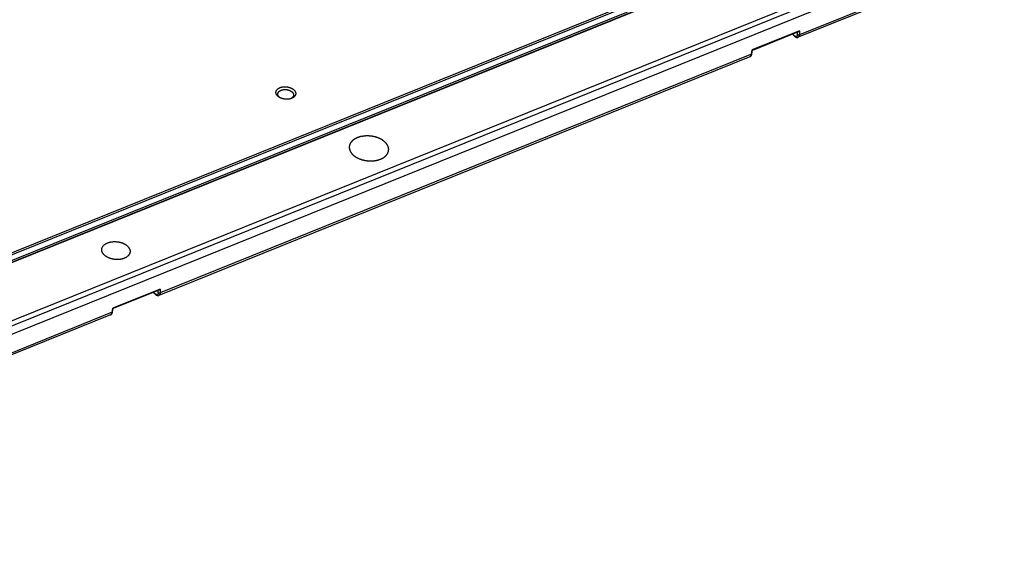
# Model space of a CAD drawing. Extents: x 0 to 840, y 0 to 594.
# Tile 59 of 84: x 725 to 785, y 417 to 450. Entities that reach past the tile are written whole.
import ezdxf

# ---------------------------------------------------------------- set-up
doc = ezdxf.new("R2010")
doc.units = 0
doc.header["$LTSCALE"] = 25.4
doc.header["$MEASUREMENT"] = 0
doc.layers.get('0').update_dxf_attribs({"linetype": 'CONTINUOUS'})
doc.layers.add('P-CRV', color=7, linetype='CONTINUOUS')

msp = doc.modelspace()

# ---------------------------------------------------------------- linework, layer by layer
at = {"color": 7, "linetype": 'Continuous'}
for p, q in [((804.601, 467.108), (693.165, 422.144)), ((810, 464.926), (693.264, 417.823)), ((807.68, 462.755), (772.236, 448.454)), ((772.237, 448.773), (769.476, 447.659)), ((772.019, 448.518), (771.892, 448.634)), ((769.437, 447.456), (769.476, 447.66)), ((769.306, 447.271), (733.539, 432.84)), ((733.54, 433.159), (730.78, 432.045)), ((733.322, 432.904), (733.196, 433.02)), ((730.609, 431.657), (695.164, 417.356)), ((730.74, 431.842), (730.779, 432.045))]:
    msp.add_line(p, q, dxfattribs=at)
at = {"color": 9, "linetype": 'Continuous'}
for p, q in [((804.637, 467.096), (693.2, 422.131)), ((708.539, 428.926), (803.101, 467.082)), ((708.581, 428.822), (803.143, 466.977)), ((708.554, 428.474), (803.122, 466.632)), ((693.212, 418.625), (809.928, 465.719)), ((693.315, 418.364), (810.032, 465.459)), ((807.78, 462.911), (772.305, 448.597)), ((772.309, 448.836), (769.455, 447.685)), ((772.309, 448.836), (772.305, 448.597)), ((772.005, 448.548), (771.906, 448.639)), ((772.193, 448.61), (772.196, 448.756)), ((769.406, 447.427), (769.455, 447.685)), ((769.406, 447.427), (733.608, 432.983)), ((733.612, 433.222), (730.758, 432.071)), ((733.308, 432.934), (733.209, 433.025)), ((733.497, 432.996), (733.499, 433.142)), ((733.612, 433.222), (733.608, 432.983)), ((730.709, 431.813), (695.234, 417.499)), ((730.709, 431.813), (730.758, 432.071))]:
    msp.add_line(p, q, dxfattribs=at)
at = {"color": 7, "linetype": 'Continuous'}
for points in [[(772.019, 448.518), (772.026, 448.511), (772.033, 448.505), (772.04, 448.5), (772.047, 448.494), (772.054, 448.489), (772.061, 448.484), (772.068, 448.48), (772.075, 448.475), (772.082, 448.471), (772.089, 448.468), (772.096, 448.464), (772.102, 448.461), (772.109, 448.458), (772.116, 448.456), (772.122, 448.453), (772.129, 448.451), (772.136, 448.449), (772.142, 448.448), (772.149, 448.446), (772.155, 448.445), (772.162, 448.444), (772.168, 448.444), (772.174, 448.443), (772.18, 448.443), (772.186, 448.443), (772.193, 448.444), (772.198, 448.444), (772.204, 448.445), (772.21, 448.446), (772.216, 448.447), (772.221, 448.449), (772.227, 448.451), (772.232, 448.452), (772.236, 448.454)], [(769.306, 447.271), (769.312, 447.274), (769.318, 447.277), (769.323, 447.28), (769.329, 447.283), (769.335, 447.287), (769.341, 447.29), (769.346, 447.294), (769.352, 447.299), (769.357, 447.303), (769.362, 447.308), (769.368, 447.313), (769.373, 447.318), (769.377, 447.324), (769.382, 447.329), (769.387, 447.335), (769.391, 447.342), (769.396, 447.348), (769.4, 447.355), (769.404, 447.362), (769.408, 447.369), (769.412, 447.376), (769.415, 447.384), (769.419, 447.392), (769.422, 447.4), (769.425, 447.408), (769.428, 447.417), (769.43, 447.426), (769.433, 447.435), (769.435, 447.444), (769.437, 447.453), (769.437, 447.456)], [(733.322, 432.904), (733.329, 432.897), (733.336, 432.891), (733.343, 432.886), (733.35, 432.88), (733.357, 432.875), (733.364, 432.87), (733.371, 432.866), (733.378, 432.861), (733.385, 432.857), (733.392, 432.854), (733.399, 432.85), (733.405, 432.847), (733.412, 432.844), (733.419, 432.842), (733.426, 432.839), (733.432, 432.837), (733.439, 432.835), (733.445, 432.834), (733.452, 432.832), (733.458, 432.831), (733.465, 432.83), (733.471, 432.83), (733.477, 432.829), (733.483, 432.829), (733.49, 432.829), (733.496, 432.83), (733.502, 432.83), (733.508, 432.831), (733.513, 432.832), (733.519, 432.833), (733.525, 432.835), (733.53, 432.836), (733.535, 432.838), (733.539, 432.84)], [(730.609, 431.657), (730.615, 431.66), (730.621, 431.663), (730.627, 431.666), (730.632, 431.669), (730.638, 431.673), (730.644, 431.676), (730.649, 431.68), (730.655, 431.685), (730.66, 431.689), (730.665, 431.694), (730.671, 431.699), (730.676, 431.704), (730.681, 431.71), (730.685, 431.715), (730.69, 431.721), (730.695, 431.727), (730.699, 431.734), (730.703, 431.741), (730.707, 431.748), (730.711, 431.755), (730.715, 431.762), (730.718, 431.77), (730.722, 431.778), (730.725, 431.786), (730.728, 431.794), (730.731, 431.803), (730.733, 431.812), (730.736, 431.821), (730.738, 431.83), (730.74, 431.839), (730.74, 431.842)]]:
    msp.add_lwpolyline(points, dxfattribs=at)
for points, start_tangent, end_tangent in [([(772.309, 448.836), (772.3, 448.824), (772.29, 448.812), (772.279, 448.801), (772.268, 448.792), (772.258, 448.784), (772.248, 448.778), (772.239, 448.774), (772.237, 448.773)], (-0.556094, -0.831119), (-0.927425, -0.37401)), ([(769.476, 447.66), (769.476, 447.66), (769.476, 447.662), (769.474, 447.664), (769.471, 447.668), (769.467, 447.673), (769.461, 447.679), (769.455, 447.685)], (0.293645, 0.955914), (-0.693754, 0.720212)), ([(740.739, 444.886), (740.714, 444.91), (740.693, 444.935), (740.674, 444.961), (740.658, 444.988), (740.645, 445.015), (740.635, 445.042), (740.628, 445.07), (740.624, 445.098), (740.624, 445.125), (740.627, 445.153), (740.633, 445.18), (740.642, 445.206), (740.654, 445.232), (740.669, 445.257), (740.688, 445.281), (740.709, 445.304), (740.733, 445.326), (740.759, 445.346), (740.788, 445.365), (740.819, 445.383), (740.852, 445.399), (740.888, 445.413), (740.925, 445.425), (740.964, 445.436), (741.004, 445.445), (741.045, 445.452), (741.087, 445.456), (741.13, 445.459), (741.174, 445.46), (741.217, 445.459), (741.261, 445.456), (741.304, 445.451), (741.348, 445.443), (741.39, 445.434), (741.431, 445.423), (741.472, 445.41), (741.511, 445.396), (741.548, 445.38), (741.584, 445.362), (741.618, 445.342), (741.65, 445.322), (741.679, 445.3), (741.706, 445.277)], (-0.735601, 0.677415), (0.735601, -0.677415)), ([(740.736, 445.032), (740.737, 445.045), (740.742, 445.067), (740.749, 445.088), (740.759, 445.109), (740.771, 445.129), (740.786, 445.148), (740.803, 445.166), (740.822, 445.184), (740.843, 445.2), (740.866, 445.215), (740.891, 445.229), (740.918, 445.242), (740.946, 445.254), (740.976, 445.264), (741.007, 445.272), (741.039, 445.279), (741.072, 445.285), (741.106, 445.288), (741.14, 445.291), (741.175, 445.291), (741.21, 445.29), (741.245, 445.288), (741.279, 445.284), (741.314, 445.278), (741.348, 445.271), (741.381, 445.262), (741.413, 445.252), (741.445, 445.24), (741.475, 445.227), (741.503, 445.213), (741.53, 445.197), (741.556, 445.181), (741.579, 445.163), (741.601, 445.145)], (0.091758, 0.995781), (0.735601, -0.677415)), ([(741.706, 445.277), (741.73, 445.253), (741.752, 445.228), (741.771, 445.202), (741.787, 445.175), (741.8, 445.148), (741.81, 445.121), (741.817, 445.093), (741.82, 445.065), (741.821, 445.038), (741.818, 445.01), (741.812, 444.983), (741.803, 444.957), (741.79, 444.931), (741.775, 444.906), (741.757, 444.882), (741.736, 444.859), (741.712, 444.837), (741.686, 444.817), (741.657, 444.798), (741.625, 444.78), (741.592, 444.764), (741.557, 444.75), (741.549, 444.747)], (0.735601, -0.677415), (-0.94243, -0.334403)), ([(740.827, 444.832), (740.807, 444.852), (740.79, 444.872), (740.775, 444.892), (740.762, 444.914), (740.752, 444.935), (740.744, 444.957), (740.738, 444.979), (740.735, 445.001), (740.735, 445.023), (740.736, 445.032)], (-0.735601, 0.677415), (0.091758, 0.995781)), ([(740.84, 444.812), (740.827, 444.821), (740.795, 444.841), (740.765, 444.863), (740.739, 444.886)], (-0.865472, 0.500957), (-0.735601, 0.677415)), ([(740.848, 444.814), (740.827, 444.832)], (-0.7806, 0.625031), (-0.735601, 0.677415)), ([(741.549, 444.747), (741.52, 444.738), (741.481, 444.727), (741.441, 444.718), (741.4, 444.711), (741.357, 444.706), (741.314, 444.704), (741.271, 444.703), (741.227, 444.704), (741.184, 444.707), (741.14, 444.712), (741.097, 444.72), (741.055, 444.729), (741.013, 444.74), (740.973, 444.753), (740.934, 444.767), (740.896, 444.783), (740.86, 444.801), (740.84, 444.812)], (-0.94243, -0.334403), (-0.865472, 0.500957)), ([(740.877, 444.793), (740.872, 444.796), (740.848, 444.814)], (-0.827257, 0.561823), (-0.7806, 0.625031)), ([(741.545, 444.752), (741.536, 444.747), (741.51, 444.735), (741.509, 444.734)], (-0.877078, -0.480347), (-0.915954, -0.401283)), ([(741.553, 444.757), (741.545, 444.752)], (-0.86585, -0.500303), (-0.877078, -0.480347)), ([(741.692, 444.944), (741.69, 444.931), (741.685, 444.91), (741.678, 444.889), (741.668, 444.868), (741.656, 444.848), (741.641, 444.829), (741.625, 444.811), (741.605, 444.793), (741.584, 444.777), (741.561, 444.761), (741.553, 444.757)], (-0.091758, -0.995781), (-0.86585, -0.500303)), ([(741.601, 445.145), (741.62, 445.125), (741.637, 445.105), (741.653, 445.084), (741.665, 445.063), (741.676, 445.042), (741.684, 445.02), (741.689, 444.998), (741.692, 444.975), (741.692, 444.953), (741.692, 444.944)], (0.735601, -0.677415), (-0.091758, -0.995781)), ([(730.08, 435.62), (730.084, 435.653), (730.091, 435.688), (730.103, 435.723), (730.119, 435.757), (730.138, 435.79), (730.16, 435.822), (730.187, 435.853), (730.216, 435.882), (730.249, 435.91), (730.284, 435.936), (730.323, 435.961), (730.365, 435.983), (730.409, 436.004), (730.455, 436.023), (730.503, 436.039), (730.554, 436.054), (730.606, 436.066), (730.66, 436.076), (730.714, 436.083), (730.77, 436.088), (730.827, 436.091), (730.884, 436.091), (730.941, 436.089), (730.998, 436.084), (731.055, 436.077), (731.112, 436.068), (731.168, 436.056), (731.222, 436.042), (731.276, 436.026), (731.328, 436.008), (731.378, 435.988), (731.426, 435.965), (731.472, 435.941), (731.515, 435.915), (731.556, 435.888), (731.595, 435.859), (731.63, 435.828)], (0.069418, 0.997588), (0.735601, -0.677415)), ([(731.63, 435.828), (731.662, 435.796), (731.691, 435.764), (731.717, 435.73), (731.739, 435.695), (731.757, 435.66), (731.772, 435.624), (731.783, 435.588), (731.79, 435.552), (731.794, 435.516), (731.794, 435.48), (731.792, 435.462)], (0.735601, -0.677415), (-0.114028, -0.993478)), ([(730.243, 435.269), (730.211, 435.3), (730.182, 435.333), (730.157, 435.367), (730.134, 435.401), (730.116, 435.437), (730.101, 435.472), (730.09, 435.509), (730.083, 435.545), (730.079, 435.581), (730.079, 435.617), (730.08, 435.62)], (-0.735601, 0.677415), (0.069418, 0.997588)), ([(731.792, 435.462), (731.79, 435.444), (731.782, 435.409), (731.77, 435.374), (731.754, 435.34), (731.735, 435.307), (731.713, 435.275), (731.687, 435.244), (731.657, 435.215), (731.624, 435.187), (731.589, 435.161), (731.55, 435.136), (731.509, 435.114), (731.465, 435.093), (731.418, 435.074), (731.37, 435.058), (731.319, 435.043), (731.267, 435.031), (731.214, 435.021), (731.159, 435.014), (731.103, 435.009), (731.046, 435.006), (730.989, 435.006), (730.932, 435.008), (730.875, 435.013), (730.818, 435.02), (730.761, 435.029), (730.705, 435.041), (730.651, 435.055), (730.597, 435.071), (730.546, 435.089), (730.495, 435.109), (730.447, 435.132), (730.401, 435.156), (730.358, 435.182), (730.317, 435.209), (730.279, 435.238), (730.243, 435.269)], (-0.114028, -0.993478), (-0.735601, 0.677415)), ([(733.612, 433.222), (733.603, 433.21), (733.593, 433.198), (733.582, 433.187), (733.571, 433.178), (733.561, 433.17), (733.551, 433.164), (733.542, 433.16), (733.54, 433.159)], (-0.556094, -0.831119), (-0.927425, -0.37401)), ([(730.779, 432.045), (730.779, 432.046), (730.779, 432.047), (730.777, 432.05), (730.774, 432.054), (730.77, 432.059), (730.764, 432.064), (730.758, 432.071)], (0.293645, 0.955914), (-0.693754, 0.720212))]:
    msp.add_spline(points, degree=3, dxfattribs=dict(at, start_tangent=start_tangent, end_tangent=end_tangent))
at = {"color": 9, "linetype": 'Continuous'}
for points, start_tangent, end_tangent in [([(772.193, 448.61), (772.193, 448.592), (772.191, 448.575), (772.188, 448.56), (772.183, 448.546), (772.178, 448.534), (772.172, 448.523), (772.164, 448.513), (772.156, 448.505), (772.147, 448.499), (772.137, 448.495), (772.126, 448.493), (772.115, 448.492), (772.102, 448.493), (772.09, 448.496), (772.076, 448.5), (772.063, 448.506), (772.049, 448.514), (772.034, 448.524), (772.02, 448.535), (772.005, 448.548)], (-0.015158, -0.999885), (-0.735605, 0.677411)), ([(772.016, 448.52), (772.013, 448.523), (772.01, 448.528), (772.007, 448.534), (772.006, 448.541), (772.005, 448.548)], (-0.735431, 0.677599), (0.00124, 0.999999)), ([(772.305, 448.597), (772.297, 448.593), (772.288, 448.591), (772.279, 448.589), (772.27, 448.587), (772.26, 448.587), (772.25, 448.587), (772.241, 448.588), (772.232, 448.59), (772.223, 448.593), (772.214, 448.596), (772.207, 448.6), (772.2, 448.605), (772.193, 448.61)], (-0.900697, -0.434448), (-0.727551, 0.686054)), ([(772.305, 448.597), (772.304, 448.574), (772.301, 448.553), (772.296, 448.534), (772.291, 448.516), (772.284, 448.501), (772.275, 448.487), (772.266, 448.475), (772.255, 448.465), (772.243, 448.457), (772.236, 448.454)], (-0.033994, -0.999422), (-0.927324, -0.374258)), ([(769.306, 447.271), (769.315, 447.276), (769.33, 447.285), (769.343, 447.296), (769.356, 447.309), (769.367, 447.324), (769.377, 447.341), (769.386, 447.36), (769.394, 447.381), (769.401, 447.403), (769.406, 447.427)], (0.927338, 0.374225), (0.172463, 0.985016)), ([(769.406, 447.427), (769.413, 447.43), (769.419, 447.433), (769.425, 447.437), (769.43, 447.441), (769.433, 447.446), (769.436, 447.452), (769.437, 447.456)], (0.951526, 0.307568), (0.188374, 0.982097)), ([(733.497, 432.996), (733.496, 432.978), (733.494, 432.961), (733.491, 432.946), (733.487, 432.932), (733.481, 432.919), (733.475, 432.908), (733.468, 432.899), (733.459, 432.891), (733.45, 432.885), (733.44, 432.881), (733.429, 432.879), (733.418, 432.878), (733.406, 432.879), (733.393, 432.882), (733.38, 432.886), (733.366, 432.892), (733.352, 432.9), (733.337, 432.91), (733.323, 432.921), (733.308, 432.934)], (-0.015158, -0.999885), (-0.735605, 0.677411)), ([(733.319, 432.906), (733.316, 432.909), (733.313, 432.914), (733.31, 432.92), (733.309, 432.927), (733.308, 432.934)], (-0.735431, 0.677599), (0.00124, 0.999999)), ([(733.608, 432.983), (733.6, 432.979), (733.591, 432.977), (733.582, 432.975), (733.573, 432.973), (733.563, 432.973), (733.554, 432.973), (733.544, 432.974), (733.535, 432.976), (733.526, 432.979), (733.517, 432.982), (733.51, 432.986), (733.503, 432.991), (733.497, 432.996)], (-0.900697, -0.434448), (-0.727551, 0.686054)), ([(733.608, 432.983), (733.607, 432.96), (733.604, 432.939), (733.6, 432.92), (733.594, 432.902), (733.587, 432.887), (733.579, 432.873), (733.569, 432.861), (733.558, 432.851), (733.547, 432.843), (733.539, 432.84)], (-0.033994, -0.999422), (-0.927324, -0.374258)), ([(730.609, 431.657), (730.618, 431.662), (730.633, 431.67), (730.646, 431.681), (730.659, 431.695), (730.67, 431.71), (730.681, 431.727), (730.69, 431.746), (730.697, 431.767), (730.704, 431.789), (730.709, 431.813)], (0.927338, 0.374225), (0.172463, 0.985016)), ([(730.709, 431.813), (730.716, 431.816), (730.723, 431.819), (730.728, 431.823), (730.733, 431.827), (730.737, 431.832), (730.739, 431.838), (730.74, 431.842)], (0.951526, 0.307568), (0.188374, 0.982097))]:
    msp.add_spline(points, degree=3, dxfattribs=dict(at, start_tangent=start_tangent, end_tangent=end_tangent))
at = {"layer": 'P-CRV', "color": 40, "linetype": 'Continuous'}
msp.add_line((708.539, 428.926), (778.613, 457.201), dxfattribs=at)
for points, start_tangent, end_tangent in [([(747.221, 442.119, 19.798), (747.183, 442.149, 19.766), (747.163, 442.164, 19.75), (747.144, 442.179, 19.734), (747.124, 442.193, 19.718), (747.105, 442.208, 19.702), (747.095, 442.216, 19.694), (747.086, 442.223, 19.686), (747.081, 442.227, 19.682), (747.076, 442.231, 19.677), (747.071, 442.234, 19.673), (747.069, 442.236, 19.671), (747.066, 442.238, 19.669), (747.063, 442.24, 19.668), (747.06, 442.241, 19.666), (747.055, 442.244, 19.663), (747.049, 442.247, 19.66), (747.043, 442.25, 19.657), (747.031, 442.257, 19.65), (747.02, 442.263, 19.644), (746.996, 442.275, 19.631), (746.973, 442.288, 19.619), (746.95, 442.3, 19.606), (746.926, 442.312, 19.593), (746.915, 442.319, 19.587), (746.903, 442.325, 19.581), (746.897, 442.328, 19.577), (746.892, 442.331, 19.574), (746.886, 442.334, 19.571), (746.883, 442.336, 19.569), (746.88, 442.337, 19.568), (746.877, 442.338, 19.567), (746.873, 442.34, 19.566), (746.867, 442.342, 19.563), (746.86, 442.344, 19.561), (746.854, 442.347, 19.559), (746.841, 442.351, 19.555), (746.827, 442.356, 19.55), (746.801, 442.366, 19.542), (746.775, 442.375, 19.533), (746.749, 442.385, 19.524), (746.722, 442.394, 19.515), (746.709, 442.399, 19.511), (746.696, 442.404, 19.506), (746.69, 442.406, 19.504), (746.683, 442.409, 19.502), (746.676, 442.411, 19.5), (746.673, 442.412, 19.499), (746.671, 442.413, 19.498), (746.67, 442.413, 19.498), (746.668, 442.414, 19.497), (746.666, 442.414, 19.497), (746.663, 442.415, 19.497), (746.655, 442.416, 19.495), (746.648, 442.418, 19.494), (746.641, 442.42, 19.493), (746.627, 442.423, 19.491), (746.612, 442.426, 19.489), (746.584, 442.432, 19.484), (746.555, 442.439, 19.48), (746.526, 442.445, 19.475), (746.497, 442.451, 19.47), (746.483, 442.454, 19.468), (746.469, 442.458, 19.466), (746.461, 442.459, 19.465), (746.454, 442.461, 19.464), (746.447, 442.462, 19.462), (746.443, 442.463, 19.462), (746.442, 442.464, 19.462), (746.44, 442.464, 19.461), (746.438, 442.464, 19.461), (746.436, 442.464, 19.461), (746.432, 442.465, 19.461), (746.425, 442.465, 19.461), (746.418, 442.466, 19.461), (746.411, 442.467, 19.461), (746.396, 442.468, 19.461), (746.381, 442.469, 19.461), (746.352, 442.472, 19.461), (746.323, 442.475, 19.461), (746.294, 442.477, 19.461), (746.265, 442.48, 19.461), (746.25, 442.481, 19.461), (746.236, 442.483, 19.461), (746.228, 442.483, 19.461), (746.221, 442.484, 19.461), (746.214, 442.485, 19.461), (746.21, 442.485, 19.461), (746.207, 442.485, 19.461), (746.203, 442.485, 19.462), (746.199, 442.485, 19.462), (746.192, 442.485, 19.463), (746.185, 442.485, 19.465), (746.178, 442.485, 19.466), (746.163, 442.484, 19.468), (746.149, 442.484, 19.47), (746.12, 442.483, 19.474), (746.091, 442.482, 19.479), (746.062, 442.481, 19.483), (746.033, 442.48, 19.488), (746.019, 442.48, 19.49), (746.004, 442.479, 19.492), (745.997, 442.479, 19.493), (745.99, 442.479, 19.494), (745.982, 442.478, 19.495), (745.979, 442.478, 19.496), (745.975, 442.478, 19.497), (745.972, 442.478, 19.498), (745.968, 442.477, 19.499), (745.961, 442.476, 19.501), (745.954, 442.475, 19.503), (745.948, 442.474, 19.505), (745.934, 442.471, 19.51), (745.92, 442.469, 19.514), (745.892, 442.465, 19.523), (745.865, 442.46, 19.531), (745.837, 442.456, 19.54), (745.81, 442.451, 19.549), (745.796, 442.449, 19.553), (745.782, 442.447, 19.557), (745.775, 442.446, 19.56), (745.768, 442.445, 19.562), (745.761, 442.443, 19.564), (745.758, 442.443, 19.565), (745.756, 442.443, 19.566), (745.754, 442.442, 19.566), (745.753, 442.442, 19.567), (745.751, 442.441, 19.568), (745.748, 442.44, 19.569), (745.742, 442.438, 19.572), (745.735, 442.436, 19.576), (745.729, 442.434, 19.579), (745.716, 442.43, 19.585), (745.703, 442.426, 19.592), (745.677, 442.418, 19.605), (745.652, 442.41, 19.618), (745.626, 442.402, 19.63), (745.601, 442.394, 19.643), (745.588, 442.39, 19.65), (745.575, 442.386, 19.656), (745.568, 442.384, 19.659), (745.562, 442.382, 19.663), (745.556, 442.38, 19.666), (745.552, 442.379, 19.667), (745.551, 442.379, 19.668), (745.549, 442.378, 19.669), (745.548, 442.377, 19.67), (745.547, 442.377, 19.671), (745.544, 442.375, 19.673), (745.538, 442.373, 19.677), (745.533, 442.37, 19.681), (745.527, 442.367, 19.685), (745.517, 442.361, 19.693), (745.506, 442.356, 19.701), (745.484, 442.345, 19.717), (745.462, 442.334, 19.734), (745.44, 442.323, 19.75), (745.418, 442.312, 19.766), (745.407, 442.306, 19.774), (745.397, 442.301, 19.782), (745.391, 442.298, 19.786), (745.386, 442.295, 19.79), (745.38, 442.293, 19.794), (745.377, 442.291, 19.796), (745.375, 442.29, 19.798), (745.373, 442.288, 19.8), (745.37, 442.286, 19.803), (745.366, 442.283, 19.807), (745.362, 442.28, 19.812), (745.357, 442.276, 19.817), (745.348, 442.269, 19.826), (745.34, 442.262, 19.836), (745.322, 442.249, 19.855), (745.304, 442.235, 19.874), (745.287, 442.221, 19.893), (745.269, 442.208, 19.912), (745.26, 442.201, 19.921), (745.251, 442.194, 19.931), (745.247, 442.191, 19.935), (745.243, 442.187, 19.94), (745.238, 442.184, 19.945), (745.236, 442.182, 19.947), (745.234, 442.18, 19.95), (745.232, 442.178, 19.952), (745.231, 442.176, 19.955), (745.227, 442.172, 19.96), (745.224, 442.168, 19.965), (745.221, 442.164, 19.971), (745.215, 442.157, 19.981), (745.208, 442.149, 19.992), (745.195, 442.133, 20.013), (745.183, 442.117, 20.034), (745.17, 442.101, 20.055), (745.157, 442.085, 20.076), (745.151, 442.077, 20.086), (745.144, 442.069, 20.097), (745.141, 442.065, 20.102), (745.138, 442.061, 20.107), (745.135, 442.058, 20.113), (745.133, 442.056, 20.115), (745.132, 442.055, 20.117), (745.132, 442.054, 20.118), (745.131, 442.052, 20.119), (745.131, 442.051, 20.121), (745.13, 442.049, 20.124), (745.128, 442.045, 20.129), (745.126, 442.04, 20.135), (745.124, 442.036, 20.141), (745.12, 442.027, 20.152), (745.117, 442.018, 20.163), (745.109, 442, 20.186), (745.102, 441.983, 20.209), (745.094, 441.965, 20.232), (745.087, 441.947, 20.254), (745.083, 441.938, 20.266), (745.079, 441.93, 20.277), (745.077, 441.925, 20.283), (745.075, 441.921, 20.289), (745.073, 441.916, 20.294), (745.073, 441.914, 20.297), (745.072, 441.913, 20.299), (745.072, 441.912, 20.3), (745.072, 441.911, 20.301), (745.071, 441.91, 20.303), (745.071, 441.907, 20.306), (745.071, 441.903, 20.311), (745.07, 441.898, 20.317), (745.07, 441.894, 20.323), (745.069, 441.884, 20.334), (745.068, 441.875, 20.346), (745.067, 441.857, 20.368), (745.065, 441.839, 20.391), (745.063, 441.82, 20.414), (745.061, 441.802, 20.437), (745.061, 441.793, 20.448), (745.06, 441.784, 20.46), (745.059, 441.779, 20.465), (745.059, 441.775, 20.471), (745.058, 441.77, 20.477), (745.058, 441.768, 20.48), (745.058, 441.766, 20.482), (745.059, 441.763, 20.485), (745.059, 441.761, 20.488), (745.06, 441.756, 20.494), (745.061, 441.752, 20.499), (745.062, 441.747, 20.505), (745.064, 441.738, 20.516), (745.066, 441.729, 20.527), (745.07, 441.71, 20.55), (745.074, 441.692, 20.572), (745.078, 441.673, 20.594), (745.082, 441.655, 20.617), (745.084, 441.646, 20.628), (745.086, 441.636, 20.639), (745.087, 441.632, 20.645), (745.088, 441.627, 20.65), (745.089, 441.623, 20.656), (745.09, 441.62, 20.659), (745.09, 441.618, 20.661), (745.091, 441.616, 20.664), (745.092, 441.614, 20.667), (745.095, 441.609, 20.672), (745.097, 441.605, 20.677), (745.1, 441.6, 20.682), (745.104, 441.591, 20.693), (745.109, 441.582, 20.704), (745.119, 441.564, 20.725), (745.128, 441.546, 20.746), (745.138, 441.528, 20.767), (745.147, 441.51, 20.788), (745.152, 441.502, 20.798), (745.157, 441.493, 20.809), (745.159, 441.488, 20.814), (745.162, 441.484, 20.82), (745.164, 441.479, 20.825), (745.165, 441.477, 20.827), (745.166, 441.476, 20.829), (745.166, 441.475, 20.83), (745.167, 441.474, 20.831), (745.168, 441.472, 20.832), (745.17, 441.47, 20.835), (745.174, 441.466, 20.84), (745.178, 441.462, 20.845), (745.181, 441.458, 20.849), (745.189, 441.449, 20.859), (745.196, 441.441, 20.869), (745.211, 441.424, 20.888), (745.227, 441.407, 20.907), (745.242, 441.39, 20.927), (745.257, 441.373, 20.946), (745.287, 441.339, 20.985)], (-0.6632, 0.506551, -0.550974), (0.504359, -0.570509, 0.648184)), ([(745.287, 441.339, 20.985), (745.325, 441.309, 21.017), (745.345, 441.294, 21.033), (745.364, 441.279, 21.049), (745.384, 441.264, 21.065), (745.403, 441.25, 21.081), (745.413, 441.242, 21.089), (745.423, 441.235, 21.097), (745.427, 441.231, 21.102), (745.432, 441.227, 21.106), (745.437, 441.224, 21.11), (745.44, 441.222, 21.112), (745.442, 441.22, 21.114), (745.445, 441.218, 21.115), (745.448, 441.217, 21.117), (745.454, 441.214, 21.12), (745.459, 441.211, 21.123), (745.465, 441.208, 21.126), (745.477, 441.201, 21.133), (745.489, 441.195, 21.139), (745.512, 441.183, 21.152), (745.535, 441.17, 21.164), (745.558, 441.158, 21.177), (745.582, 441.146, 21.19), (745.593, 441.139, 21.196), (745.605, 441.133, 21.202), (745.611, 441.13, 21.206), (745.617, 441.127, 21.209), (745.622, 441.124, 21.212), (745.625, 441.122, 21.214), (745.628, 441.121, 21.215), (745.631, 441.12, 21.216), (745.635, 441.118, 21.217), (745.641, 441.116, 21.22), (745.648, 441.114, 21.222), (745.654, 441.111, 21.224), (745.668, 441.106, 21.228), (745.681, 441.102, 21.233), (745.707, 441.092, 21.241), (745.733, 441.083, 21.25), (745.76, 441.073, 21.259), (745.786, 441.064, 21.268), (745.799, 441.059, 21.272), (745.812, 441.054, 21.277), (745.819, 441.052, 21.279), (745.825, 441.049, 21.281), (745.832, 441.047, 21.283), (745.835, 441.046, 21.284), (745.837, 441.045, 21.285), (745.838, 441.045, 21.285), (745.84, 441.044, 21.286), (745.842, 441.044, 21.286), (745.845, 441.043, 21.286), (745.853, 441.041, 21.288), (745.86, 441.04, 21.289), (745.867, 441.038, 21.29), (745.881, 441.035, 21.292), (745.896, 441.032, 21.294), (745.925, 441.026, 21.299), (745.953, 441.019, 21.304), (745.982, 441.013, 21.308), (746.011, 441.007, 21.313), (746.025, 441.004, 21.315), (746.04, 441, 21.317), (746.047, 440.999, 21.318), (746.054, 440.997, 21.319), (746.061, 440.996, 21.321), (746.065, 440.995, 21.321), (746.067, 440.994, 21.321), (746.068, 440.994, 21.322), (746.07, 440.994, 21.322), (746.072, 440.994, 21.322), (746.076, 440.993, 21.322), (746.083, 440.993, 21.322), (746.09, 440.992, 21.322), (746.098, 440.991, 21.322), (746.112, 440.99, 21.322), (746.127, 440.989, 21.322), (746.156, 440.986, 21.322), (746.185, 440.983, 21.322), (746.214, 440.981, 21.322), (746.243, 440.978, 21.322), (746.258, 440.977, 21.322), (746.272, 440.975, 21.322), (746.28, 440.974, 21.322), (746.287, 440.974, 21.322), (746.294, 440.973, 21.322), (746.298, 440.973, 21.322), (746.302, 440.972, 21.322), (746.305, 440.973, 21.321), (746.309, 440.973, 21.321), (746.316, 440.973, 21.32), (746.323, 440.973, 21.318), (746.33, 440.973, 21.317), (746.345, 440.974, 21.315), (746.359, 440.974, 21.313), (746.388, 440.975, 21.309), (746.417, 440.976, 21.304), (746.446, 440.977, 21.3), (746.475, 440.978, 21.295), (746.49, 440.978, 21.293), (746.504, 440.979, 21.291), (746.511, 440.979, 21.29), (746.518, 440.979, 21.289), (746.526, 440.98, 21.288), (746.529, 440.98, 21.287), (746.533, 440.98, 21.286), (746.536, 440.98, 21.285), (746.54, 440.981, 21.284), (746.547, 440.982, 21.282), (746.554, 440.983, 21.28), (746.561, 440.984, 21.278), (746.574, 440.986, 21.273), (746.588, 440.989, 21.269), (746.616, 440.993, 21.26), (746.643, 440.998, 21.252), (746.671, 441.002, 21.243), (746.699, 441.007, 21.234), (746.712, 441.009, 21.23), (746.726, 441.011, 21.226), (746.733, 441.012, 21.223), (746.74, 441.013, 21.221), (746.747, 441.014, 21.219), (746.75, 441.015, 21.218), (746.752, 441.015, 21.218), (746.754, 441.016, 21.217), (746.755, 441.016, 21.216), (746.757, 441.017, 21.215), (746.76, 441.018, 21.214), (746.767, 441.02, 21.211), (746.773, 441.022, 21.207), (746.779, 441.024, 21.204), (746.792, 441.028, 21.198), (746.805, 441.032, 21.191), (746.831, 441.04, 21.178), (746.856, 441.048, 21.165), (746.882, 441.056, 21.153), (746.908, 441.064, 21.14), (746.92, 441.068, 21.133), (746.933, 441.072, 21.127), (746.94, 441.074, 21.124), (746.946, 441.076, 21.12), (746.952, 441.078, 21.117), (746.956, 441.079, 21.116), (746.957, 441.079, 21.115), (746.959, 441.08, 21.114), (746.96, 441.081, 21.113), (746.962, 441.081, 21.112), (746.964, 441.083, 21.11), (746.97, 441.085, 21.106), (746.975, 441.088, 21.102), (746.981, 441.091, 21.098), (746.992, 441.096, 21.09), (747.002, 441.102, 21.082), (747.024, 441.113, 21.066), (747.046, 441.124, 21.05), (747.068, 441.135, 21.033), (747.09, 441.146, 21.017), (747.101, 441.152, 21.009), (747.112, 441.157, 21.001), (747.117, 441.16, 20.997), (747.122, 441.163, 20.993), (747.128, 441.165, 20.989), (747.131, 441.167, 20.987), (747.133, 441.168, 20.985), (747.136, 441.17, 20.983), (747.138, 441.172, 20.98), (747.142, 441.175, 20.976), (747.147, 441.178, 20.971), (747.151, 441.182, 20.966), (747.16, 441.189, 20.957), (747.169, 441.195, 20.947), (747.186, 441.209, 20.928), (747.204, 441.223, 20.909), (747.221, 441.237, 20.89), (747.239, 441.25, 20.871), (747.248, 441.257, 20.862), (747.257, 441.264, 20.852), (747.261, 441.267, 20.848), (747.266, 441.271, 20.843), (747.27, 441.274, 20.838), (747.272, 441.276, 20.836), (747.274, 441.278, 20.833), (747.276, 441.28, 20.831), (747.278, 441.282, 20.828), (747.281, 441.286, 20.823), (747.284, 441.29, 20.818), (747.287, 441.293, 20.812), (747.293, 441.301, 20.802), (747.3, 441.309, 20.791), (747.313, 441.325, 20.77), (747.325, 441.341, 20.749), (747.338, 441.357, 20.728), (747.351, 441.373, 20.707), (747.357, 441.381, 20.697), (747.364, 441.389, 20.686), (747.367, 441.393, 20.681), (747.37, 441.396, 20.676), (747.373, 441.4, 20.67), (747.375, 441.402, 20.668), (747.376, 441.403, 20.666), (747.376, 441.404, 20.665), (747.377, 441.405, 20.664), (747.377, 441.407, 20.662), (747.378, 441.409, 20.659), (747.38, 441.413, 20.654), (747.382, 441.418, 20.648), (747.384, 441.422, 20.642), (747.388, 441.431, 20.631), (747.391, 441.44, 20.62), (747.399, 441.458, 20.597), (747.406, 441.475, 20.574), (747.414, 441.493, 20.551), (747.421, 441.511, 20.529), (747.425, 441.519, 20.517), (747.429, 441.528, 20.506), (747.431, 441.533, 20.5), (747.433, 441.537, 20.494), (747.435, 441.542, 20.489), (747.436, 441.544, 20.486), (747.436, 441.545, 20.484), (747.436, 441.546, 20.483), (747.437, 441.547, 20.482), (747.437, 441.548, 20.48), (747.437, 441.551, 20.477), (747.437, 441.555, 20.472), (747.438, 441.56, 20.466), (747.438, 441.564, 20.46), (747.439, 441.573, 20.449), (747.44, 441.583, 20.437), (747.442, 441.601, 20.415), (747.443, 441.619, 20.392), (747.445, 441.637, 20.369), (747.447, 441.656, 20.346), (747.448, 441.665, 20.335), (747.448, 441.674, 20.323), (747.449, 441.679, 20.318), (747.449, 441.683, 20.312), (747.45, 441.688, 20.306), (747.45, 441.69, 20.303), (747.45, 441.692, 20.301), (747.45, 441.695, 20.298), (747.449, 441.697, 20.295), (747.448, 441.702, 20.289), (747.447, 441.706, 20.284), (747.446, 441.711, 20.278), (747.444, 441.72, 20.267), (747.442, 441.729, 20.256), (747.438, 441.748, 20.233), (747.434, 441.766, 20.211), (747.43, 441.785, 20.189), (747.426, 441.803, 20.166), (747.424, 441.812, 20.155), (747.422, 441.821, 20.144), (747.421, 441.826, 20.138), (747.42, 441.831, 20.133), (747.419, 441.835, 20.127), (747.419, 441.838, 20.124), (747.418, 441.84, 20.122), (747.417, 441.842, 20.119), (747.416, 441.844, 20.116), (747.413, 441.849, 20.111), (747.411, 441.853, 20.106), (747.408, 441.858, 20.101), (747.404, 441.867, 20.09), (747.399, 441.876, 20.079), (747.389, 441.894, 20.058), (747.38, 441.912, 20.037), (747.37, 441.93, 20.016), (747.361, 441.947, 19.995), (747.356, 441.956, 19.985), (747.351, 441.965, 19.974), (747.349, 441.97, 19.969), (747.346, 441.974, 19.964), (747.344, 441.979, 19.958), (747.343, 441.981, 19.956), (747.342, 441.982, 19.954), (747.342, 441.983, 19.953), (747.341, 441.984, 19.952), (747.34, 441.985, 19.951), (747.338, 441.988, 19.948), (747.334, 441.992, 19.943), (747.33, 441.996, 19.938), (747.327, 442, 19.934), (747.319, 442.009, 19.924), (747.312, 442.017, 19.914), (747.297, 442.034, 19.895), (747.282, 442.051, 19.876), (747.267, 442.068, 19.856), (747.252, 442.085, 19.837), (747.221, 442.119, 19.798)], (0.6632, -0.506551, 0.550974), (-0.504359, 0.570509, -0.648184))]:
    msp.add_spline(points, degree=3, dxfattribs=dict(at, start_tangent=start_tangent, end_tangent=end_tangent))

doc.saveas('drawing.dxf')
